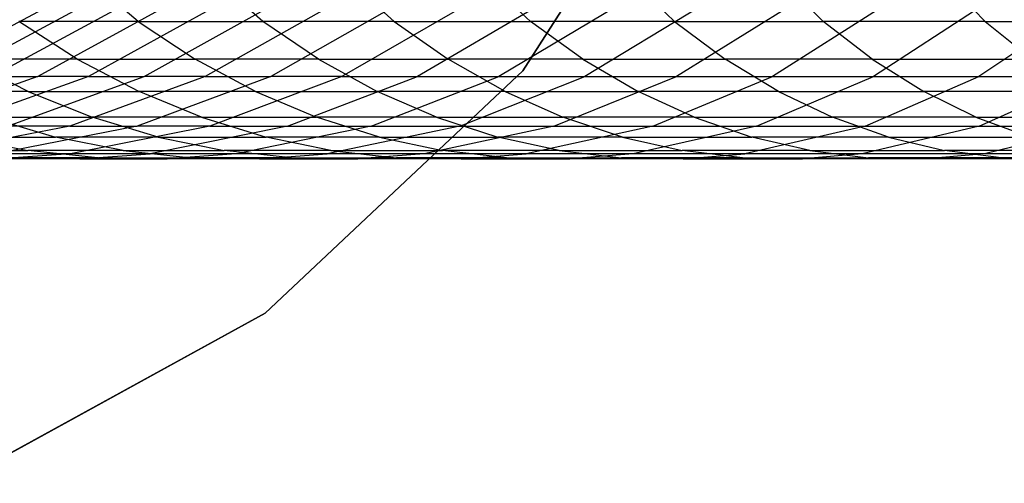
# Model space of a CAD drawing. Extents: x 1 to 115, y -55 to 55.
# Tile 36 of 86: x 57.62 to 61.11, y -4.65 to -3.01. Entities that reach past the tile are written whole.
import ezdxf

# ---------------------------------------------------------------- set-up
doc = ezdxf.new("R2010")
doc.units = 0
doc.header["$LTSCALE"] = 25.4
doc.layers.get('0').update_dxf_attribs({"linetype": 'CONTINUOUS'})

# ---------------------------------------------------------------- blocks, each defined once
blk = doc.blocks.new('NL2500025450_STL')
at = {"color": 0}
for p, q in [((60.0741, -2.1289, 45.6096), (59.4026, -3.1871, 45.6096)), ((59.4026, -3.1871, 43.8096), (60.0741, -2.1289, 43.8096)), ((59.4026, -3.1871, 43.8096), (60.0741, -2.1289, 43.8096)), ((60.0741, -2.1289, 45.6096), (59.4026, -3.1871, 45.6096)), ((58.0391, -3.0114, 19.261), (57.695, -2.7185, 19.0194)), ((58.0391, -3.0114, 19.261), (57.695, -2.7185, 19.0194)), ((58.4814, -3.0114, 18.6553), (58.1465, -2.7185, 18.4011)), ((58.4814, -3.0114, 18.6553), (58.1465, -2.7185, 18.4011)), ((58.9465, -3.0114, 18.0649), (58.6212, -2.7185, 17.7985)), ((58.9465, -3.0114, 18.0649), (58.6212, -2.7185, 17.7985)), ((59.1144, -2.7185, 17.2173), (59.4299, -3.0114, 17.4954)), ((59.1144, -2.7185, 17.2173), (59.4299, -3.0114, 17.4954)), ((59.9398, -3.0114, 16.9373), (59.6346, -2.7185, 16.6477)), ((59.9398, -3.0114, 16.9373), (59.6346, -2.7185, 16.6477)), ((60.1727, -2.7185, 16.1001), (60.4673, -3.0114, 16.4005)), ((60.1727, -2.7185, 16.1001), (60.4673, -3.0114, 16.4005)), ((61.0408, -3.0114, 15.8584), (60.7574, -2.7185, 15.5473)), ((61.0408, -3.0114, 15.8584), (60.7574, -2.7185, 15.5473)), ((57.7198, -2.9581, 30.2663), (57.2575, -3.2061, 30.2012)), ((57.7198, -2.9581, 30.2663), (57.2575, -3.2061, 30.2012)), ((57.3802, -3.2061, 29.4119), (57.8405, -2.9581, 29.4904)), ((57.3802, -3.2061, 29.4119), (57.8405, -2.9581, 29.4904)), ((57.9798, -2.9581, 28.74), (57.5222, -3.2061, 28.6478)), ((57.9798, -2.9581, 28.74), (57.5222, -3.2061, 28.6478)), ((58.1376, -2.9581, 28.0135), (57.683, -3.2061, 27.9074)), ((58.1376, -2.9581, 28.0135), (57.683, -3.2061, 27.9074)), ((58.3136, -2.9581, 27.3097), (57.8625, -3.2061, 27.1892)), ((58.3136, -2.9581, 27.3097), (57.8625, -3.2061, 27.1892)), ((58.0602, -3.2061, 26.4937), (58.5071, -2.9581, 26.6287)), ((58.0602, -3.2061, 26.4937), (58.5071, -2.9581, 26.6287)), ((58.7183, -2.9581, 25.9689), (58.276, -3.2061, 25.8192)), ((58.7183, -2.9581, 25.9689), (58.276, -3.2061, 25.8192)), ((58.9462, -2.9581, 25.331), (58.5093, -3.2061, 25.1665)), ((58.9462, -2.9581, 25.331), (58.5093, -3.2061, 25.1665)), ((59.1917, -2.9581, 24.7114), (58.7607, -3.2061, 24.5319)), ((59.1917, -2.9581, 24.7114), (58.7607, -3.2061, 24.5319)), ((59.4532, -2.9581, 24.1125), (59.0288, -3.2061, 23.9181)), ((59.4532, -2.9581, 24.1125), (59.0288, -3.2061, 23.9181)), ((59.7344, -2.9581, 23.5257), (59.3174, -3.2061, 23.3162)), ((59.7344, -2.9581, 23.5257), (59.3174, -3.2061, 23.3162)), ((60.0316, -2.9581, 22.959), (59.6225, -3.2061, 22.7345)), ((60.0316, -2.9581, 22.959), (59.6225, -3.2061, 22.7345)), ((60.3472, -2.9581, 22.4072), (59.9468, -3.2061, 22.1679)), ((60.3472, -2.9581, 22.4072), (59.9468, -3.2061, 22.1679)), ((60.6786, -2.9581, 21.8745), (60.2873, -3.2061, 21.6207)), ((60.6786, -2.9581, 21.8745), (60.2873, -3.2061, 21.6207)), ((61.0264, -2.9581, 21.3594), (60.6448, -3.2061, 21.0913)), ((61.0264, -2.9581, 21.3594), (60.6448, -3.2061, 21.0913)), ((61.3898, -2.9581, 20.8622), (61.0182, -3.2061, 20.5803)), ((61.3898, -2.9581, 20.8622), (61.0182, -3.2061, 20.5803)), ((57.8227, -3.1446, 20.0221), (57.6157, -3.0114, 19.8878)), ((57.8227, -3.1446, 20.0221), (57.6157, -3.0114, 19.8878)), ((58.0391, -3.0114, 19.261), (57.6157, -3.0114, 19.8878)), ((58.0391, -3.0114, 19.261), (57.6157, -3.0114, 19.8878)), ((58.0391, -3.0114, 19.261), (58.241, -3.1446, 19.4029)), ((58.0391, -3.0114, 19.261), (58.4814, -3.0114, 18.6553)), ((58.0391, -3.0114, 19.261), (58.241, -3.1446, 19.4029)), ((58.0391, -3.0114, 19.261), (58.4814, -3.0114, 18.6553)), ((58.678, -3.1446, 18.8045), (58.4814, -3.0114, 18.6553)), ((58.9465, -3.0114, 18.0649), (58.4814, -3.0114, 18.6553)), ((58.9465, -3.0114, 18.0649), (58.4814, -3.0114, 18.6553)), ((58.678, -3.1446, 18.8045), (58.4814, -3.0114, 18.6553)), ((58.9465, -3.0114, 18.0649), (59.1375, -3.1446, 18.2212)), ((58.9465, -3.0114, 18.0649), (59.4299, -3.0114, 17.4954)), ((58.9465, -3.0114, 18.0649), (59.1375, -3.1446, 18.2212)), ((58.9465, -3.0114, 18.0649), (59.4299, -3.0114, 17.4954)), ((59.6151, -3.1446, 17.6587), (59.4299, -3.0114, 17.4954)), ((59.9398, -3.0114, 16.9373), (59.4299, -3.0114, 17.4954)), ((59.6151, -3.1446, 17.6587), (59.4299, -3.0114, 17.4954)), ((59.9398, -3.0114, 16.9373), (59.4299, -3.0114, 17.4954)), ((59.9398, -3.0114, 16.9373), (60.1189, -3.1446, 17.1073)), ((59.9398, -3.0114, 16.9373), (60.4673, -3.0114, 16.4005)), ((59.9398, -3.0114, 16.9373), (60.1189, -3.1446, 17.1073)), ((59.9398, -3.0114, 16.9373), (60.4673, -3.0114, 16.4005)), ((60.6403, -3.1446, 16.5769), (60.4673, -3.0114, 16.4005)), ((61.0408, -3.0114, 15.8584), (60.4673, -3.0114, 16.4005)), ((60.6403, -3.1446, 16.5769), (60.4673, -3.0114, 16.4005)), ((61.0408, -3.0114, 15.8584), (60.4673, -3.0114, 16.4005)), ((61.0408, -3.0114, 15.8584), (61.2071, -3.1446, 16.0411)), ((61.0408, -3.0114, 15.8584), (61.632, -3.0114, 15.3393)), ((61.0408, -3.0114, 15.8584), (61.2071, -3.1446, 16.0411)), ((61.0408, -3.0114, 15.8584), (61.632, -3.0114, 15.3393)), ((57.6491, -3.2596, 20.7952), (57.4245, -3.1446, 20.661)), ((57.8227, -3.1446, 20.0221), (57.4245, -3.1446, 20.661)), ((57.6491, -3.2596, 20.7952), (57.4245, -3.1446, 20.661)), ((57.8227, -3.1446, 20.0221), (57.4245, -3.1446, 20.661)), ((57.8227, -3.1446, 20.0221), (58.0422, -3.2596, 20.1644)), ((57.8227, -3.1446, 20.0221), (58.241, -3.1446, 19.4029)), ((57.8227, -3.1446, 20.0221), (58.0422, -3.2596, 20.1644)), ((57.8227, -3.1446, 20.0221), (58.241, -3.1446, 19.4029)), ((58.455, -3.2596, 19.5532), (58.241, -3.1446, 19.4029)), ((58.678, -3.1446, 18.8045), (58.241, -3.1446, 19.4029)), ((58.678, -3.1446, 18.8045), (58.241, -3.1446, 19.4029)), ((58.455, -3.2596, 19.5532), (58.241, -3.1446, 19.4029)), ((58.678, -3.1446, 18.8045), (58.8864, -3.2596, 18.9626)), ((58.678, -3.1446, 18.8045), (59.1375, -3.1446, 18.2212)), ((58.678, -3.1446, 18.8045), (58.8864, -3.2596, 18.9626)), ((58.678, -3.1446, 18.8045), (59.1375, -3.1446, 18.2212)), ((59.34, -3.2596, 18.387), (59.1375, -3.1446, 18.2212)), ((59.6151, -3.1446, 17.6587), (59.1375, -3.1446, 18.2212)), ((59.34, -3.2596, 18.387), (59.1375, -3.1446, 18.2212)), ((59.6151, -3.1446, 17.6587), (59.1375, -3.1446, 18.2212)), ((59.6151, -3.1446, 17.6587), (59.8114, -3.2596, 17.8317)), ((59.6151, -3.1446, 17.6587), (60.1189, -3.1446, 17.1073)), ((59.6151, -3.1446, 17.6587), (59.8114, -3.2596, 17.8317)), ((59.6151, -3.1446, 17.6587), (60.1189, -3.1446, 17.1073)), ((60.3088, -3.2596, 17.2875), (60.1189, -3.1446, 17.1073)), ((60.6403, -3.1446, 16.5769), (60.1189, -3.1446, 17.1073)), ((60.3088, -3.2596, 17.2875), (60.1189, -3.1446, 17.1073)), ((60.6403, -3.1446, 16.5769), (60.1189, -3.1446, 17.1073)), ((60.6403, -3.1446, 16.5769), (60.8236, -3.2596, 16.7638)), ((60.6403, -3.1446, 16.5769), (61.2071, -3.1446, 16.0411)), ((60.6403, -3.1446, 16.5769), (60.8236, -3.2596, 16.7638)), ((60.6403, -3.1446, 16.5769), (61.2071, -3.1446, 16.0411)), ((57.683, -3.2061, 27.9074), (57.1898, -3.383, 27.7922)), ((57.683, -3.2061, 27.9074), (57.1898, -3.383, 27.7922)), ((57.8625, -3.2061, 27.1892), (57.3732, -3.383, 27.0585)), ((57.8625, -3.2061, 27.1892), (57.3732, -3.383, 27.0585)), ((57.5222, -3.2061, 28.6478), (57.683, -3.2061, 27.9074)), ((57.5222, -3.2061, 28.6478), (57.683, -3.2061, 27.9074)), ((57.5754, -3.383, 26.3473), (58.0602, -3.2061, 26.4937)), ((57.5754, -3.383, 26.3473), (58.0602, -3.2061, 26.4937)), ((57.8625, -3.2061, 27.1892), (57.683, -3.2061, 27.9074)), ((57.8625, -3.2061, 27.1892), (57.683, -3.2061, 27.9074)), ((58.276, -3.2061, 25.8192), (57.7963, -3.383, 25.6569)), ((58.276, -3.2061, 25.8192), (57.7963, -3.383, 25.6569)), ((57.8625, -3.2061, 27.1892), (58.0602, -3.2061, 26.4937)), ((57.8625, -3.2061, 27.1892), (58.0602, -3.2061, 26.4937)), ((58.5093, -3.2061, 25.1665), (58.0353, -3.383, 24.988)), ((58.5093, -3.2061, 25.1665), (58.0353, -3.383, 24.988)), ((58.276, -3.2061, 25.8192), (58.0602, -3.2061, 26.4937)), ((58.276, -3.2061, 25.8192), (58.0602, -3.2061, 26.4937)), ((58.276, -3.2061, 25.8192), (58.5093, -3.2061, 25.1665)), ((58.276, -3.2061, 25.8192), (58.5093, -3.2061, 25.1665)), ((58.7607, -3.2061, 24.5319), (58.2932, -3.383, 24.3372)), ((58.7607, -3.2061, 24.5319), (58.2932, -3.383, 24.3372)), ((59.4026, -3.1871, 45.6096), (58.4889, -4.0451, 45.6096)), ((58.4889, -4.0451, 43.8096), (59.4026, -3.1871, 43.8096)), ((58.4889, -4.0451, 43.8096), (59.4026, -3.1871, 43.8096)), ((59.4026, -3.1871, 45.6096), (58.4889, -4.0451, 45.6096)), ((58.7607, -3.2061, 24.5319), (58.5093, -3.2061, 25.1665)), ((58.7607, -3.2061, 24.5319), (58.5093, -3.2061, 25.1665)), ((58.5684, -3.383, 23.7071), (59.0288, -3.2061, 23.9181)), ((58.5684, -3.383, 23.7071), (59.0288, -3.2061, 23.9181)), ((58.7607, -3.2061, 24.5319), (59.0288, -3.2061, 23.9181)), ((58.7607, -3.2061, 24.5319), (59.0288, -3.2061, 23.9181)), ((58.865, -3.383, 23.0889), (59.3174, -3.2061, 23.3162)), ((58.865, -3.383, 23.0889), (59.3174, -3.2061, 23.3162)), ((59.0288, -3.2061, 23.9181), (59.3174, -3.2061, 23.3162)), ((59.0288, -3.2061, 23.9181), (59.3174, -3.2061, 23.3162)), ((59.1787, -3.383, 22.4911), (59.6225, -3.2061, 22.7345)), ((59.1787, -3.383, 22.4911), (59.6225, -3.2061, 22.7345)), ((59.3174, -3.2061, 23.3162), (59.6225, -3.2061, 22.7345)), ((59.3174, -3.2061, 23.3162), (59.6225, -3.2061, 22.7345)), ((59.4026, -3.1871, 43.8096), (59.4026, -3.1871, 45.6096)), ((59.4026, -3.1871, 43.8096), (59.4026, -3.1871, 45.6096)), ((59.5123, -3.383, 21.9084), (59.9468, -3.2061, 22.1679)), ((59.5123, -3.383, 21.9084), (59.9468, -3.2061, 22.1679)), ((59.6225, -3.2061, 22.7345), (59.9468, -3.2061, 22.1679)), ((59.6225, -3.2061, 22.7345), (59.9468, -3.2061, 22.1679)), ((59.8628, -3.383, 21.3454), (60.2873, -3.2061, 21.6207)), ((59.8628, -3.383, 21.3454), (60.2873, -3.2061, 21.6207)), ((59.9468, -3.2061, 22.1679), (60.2873, -3.2061, 21.6207)), ((59.9468, -3.2061, 22.1679), (60.2873, -3.2061, 21.6207)), ((60.2308, -3.383, 20.8005), (60.6448, -3.2061, 21.0913)), ((60.2308, -3.383, 20.8005), (60.6448, -3.2061, 21.0913)), ((60.2873, -3.2061, 21.6207), (60.6448, -3.2061, 21.0913)), ((60.2873, -3.2061, 21.6207), (60.6448, -3.2061, 21.0913)), ((60.6151, -3.383, 20.2744), (61.0182, -3.2061, 20.5803)), ((60.6151, -3.383, 20.2744), (61.0182, -3.2061, 20.5803)), ((60.6448, -3.2061, 21.0913), (61.0182, -3.2061, 20.5803)), ((60.6448, -3.2061, 21.0913), (61.0182, -3.2061, 20.5803)), ((61.0182, -3.2061, 20.5803), (61.4111, -3.2061, 20.0824)), ((61.0182, -3.2061, 20.5803), (61.4111, -3.2061, 20.0824)), ((61.0195, -3.383, 19.7619), (61.4111, -3.2061, 20.0824)), ((61.0195, -3.383, 19.7619), (61.4111, -3.2061, 20.0824)), ((57.6491, -3.2596, 20.7952), (57.2755, -3.2596, 21.4468)), ((57.6491, -3.2596, 20.7952), (57.2755, -3.2596, 21.4468)), ((57.6491, -3.2596, 20.7952), (57.8754, -3.3508, 20.9303)), ((57.6491, -3.2596, 20.7952), (58.0422, -3.2596, 20.1644)), ((57.6491, -3.2596, 20.7952), (57.8754, -3.3508, 20.9303)), ((57.6491, -3.2596, 20.7952), (58.0422, -3.2596, 20.1644)), ((58.2633, -3.3508, 20.3078), (58.0422, -3.2596, 20.1644)), ((58.455, -3.2596, 19.5532), (58.0422, -3.2596, 20.1644)), ((58.455, -3.2596, 19.5532), (58.0422, -3.2596, 20.1644)), ((58.2633, -3.3508, 20.3078), (58.0422, -3.2596, 20.1644)), ((58.455, -3.2596, 19.5532), (58.6707, -3.3508, 19.7047)), ((58.455, -3.2596, 19.5532), (58.8864, -3.2596, 18.9626)), ((58.455, -3.2596, 19.5532), (58.6707, -3.3508, 19.7047)), ((58.455, -3.2596, 19.5532), (58.8864, -3.2596, 18.9626)), ((59.0963, -3.3508, 19.1219), (58.8864, -3.2596, 18.9626)), ((59.34, -3.2596, 18.387), (58.8864, -3.2596, 18.9626)), ((59.0963, -3.3508, 19.1219), (58.8864, -3.2596, 18.9626)), ((59.34, -3.2596, 18.387), (58.8864, -3.2596, 18.9626)), ((59.34, -3.2596, 18.387), (59.5439, -3.3508, 18.5539)), ((59.34, -3.2596, 18.387), (59.8114, -3.2596, 17.8317)), ((59.34, -3.2596, 18.387), (59.5439, -3.3508, 18.5539)), ((59.34, -3.2596, 18.387), (59.8114, -3.2596, 17.8317)), ((60.0092, -3.3508, 18.0061), (59.8114, -3.2596, 17.8317)), ((60.3088, -3.2596, 17.2875), (59.8114, -3.2596, 17.8317)), ((60.0092, -3.3508, 18.0061), (59.8114, -3.2596, 17.8317)), ((60.3088, -3.2596, 17.2875), (59.8114, -3.2596, 17.8317)), ((60.3088, -3.2596, 17.2875), (60.5001, -3.3508, 17.469)), ((60.3088, -3.2596, 17.2875), (60.8236, -3.2596, 16.7638)), ((60.3088, -3.2596, 17.2875), (60.5001, -3.3508, 17.469)), ((60.3088, -3.2596, 17.2875), (60.8236, -3.2596, 16.7638)), ((61.0083, -3.3508, 16.9521), (60.8236, -3.2596, 16.7638)), ((61.3834, -3.2596, 16.2347), (60.8236, -3.2596, 16.7638)), ((61.0083, -3.3508, 16.9521), (60.8236, -3.2596, 16.7638)), ((61.3834, -3.2596, 16.2347), (60.8236, -3.2596, 16.7638)), ((57.7963, -3.383, 25.6569), (57.2889, -3.4813, 25.4851)), ((57.7963, -3.383, 25.6569), (57.2889, -3.4813, 25.4851)), ((57.5066, -3.3508, 21.5736), (57.7462, -3.4214, 21.7051)), ((57.5066, -3.3508, 21.5736), (57.8754, -3.3508, 20.9303)), ((57.5066, -3.3508, 21.5736), (57.7462, -3.4214, 21.7051)), ((57.5066, -3.3508, 21.5736), (57.8754, -3.3508, 20.9303)), ((58.0353, -3.383, 24.988), (57.5339, -3.4813, 24.7992)), ((58.0353, -3.383, 24.988), (57.5339, -3.4813, 24.7992)), ((57.7963, -3.383, 25.6569), (57.5754, -3.383, 26.3473)), ((57.7963, -3.383, 25.6569), (57.5754, -3.383, 26.3473)), ((57.7963, -3.383, 25.6569), (58.0353, -3.383, 24.988)), ((57.7963, -3.383, 25.6569), (58.0353, -3.383, 24.988)), ((58.2932, -3.383, 24.3372), (57.7986, -3.4813, 24.1312)), ((58.2932, -3.383, 24.3372), (57.7986, -3.4813, 24.1312)), ((58.11, -3.4214, 21.0705), (57.8754, -3.3508, 20.9303)), ((58.2633, -3.3508, 20.3078), (57.8754, -3.3508, 20.9303)), ((58.2633, -3.3508, 20.3078), (57.8754, -3.3508, 20.9303)), ((58.11, -3.4214, 21.0705), (57.8754, -3.3508, 20.9303)), ((58.2932, -3.383, 24.3372), (58.0353, -3.383, 24.988)), ((58.2932, -3.383, 24.3372), (58.0353, -3.383, 24.988)), ((58.5684, -3.383, 23.7071), (58.0815, -3.4813, 23.484)), ((58.5684, -3.383, 23.7071), (58.0815, -3.4813, 23.484)), ((58.2633, -3.3508, 20.3078), (58.4925, -3.4214, 20.4565)), ((58.2633, -3.3508, 20.3078), (58.6707, -3.3508, 19.7047)), ((58.2633, -3.3508, 20.3078), (58.4925, -3.4214, 20.4565)), ((58.2633, -3.3508, 20.3078), (58.6707, -3.3508, 19.7047)), ((58.2932, -3.383, 24.3372), (58.5684, -3.383, 23.7071)), ((58.2932, -3.383, 24.3372), (58.5684, -3.383, 23.7071)), ((58.865, -3.383, 23.0889), (58.3864, -3.4813, 22.8485)), ((58.865, -3.383, 23.0889), (58.3864, -3.4813, 22.8485)), ((58.5684, -3.383, 23.7071), (58.865, -3.383, 23.0889)), ((58.5684, -3.383, 23.7071), (58.865, -3.383, 23.0889)), ((58.8942, -3.4214, 19.8617), (58.6707, -3.3508, 19.7047)), ((59.0963, -3.3508, 19.1219), (58.6707, -3.3508, 19.7047)), ((58.8942, -3.4214, 19.8617), (58.6707, -3.3508, 19.7047)), ((59.0963, -3.3508, 19.1219), (58.6707, -3.3508, 19.7047)), ((59.1787, -3.383, 22.4911), (58.7094, -3.4813, 22.2335)), ((59.1787, -3.383, 22.4911), (58.7094, -3.4813, 22.2335)), ((58.865, -3.383, 23.0889), (59.1787, -3.383, 22.4911)), ((58.865, -3.383, 23.0889), (59.1787, -3.383, 22.4911)), ((59.5123, -3.383, 21.9084), (59.0528, -3.4813, 21.6338)), ((59.5123, -3.383, 21.9084), (59.0528, -3.4813, 21.6338)), ((59.0963, -3.3508, 19.1219), (59.3139, -3.4214, 19.2871)), ((59.0963, -3.3508, 19.1219), (59.5439, -3.3508, 18.5539)), ((59.0963, -3.3508, 19.1219), (59.3139, -3.4214, 19.2871)), ((59.0963, -3.3508, 19.1219), (59.5439, -3.3508, 18.5539)), ((59.1787, -3.383, 22.4911), (59.5123, -3.383, 21.9084)), ((59.1787, -3.383, 22.4911), (59.5123, -3.383, 21.9084)), ((59.8628, -3.383, 21.3454), (59.4138, -3.4813, 21.0541)), ((59.8628, -3.383, 21.3454), (59.4138, -3.4813, 21.0541)), ((59.5123, -3.383, 21.9084), (59.8628, -3.383, 21.3454)), ((59.5123, -3.383, 21.9084), (59.8628, -3.383, 21.3454)), ((59.7554, -3.4214, 18.727), (59.5439, -3.3508, 18.5539)), ((60.0092, -3.3508, 18.0061), (59.5439, -3.3508, 18.5539)), ((59.7554, -3.4214, 18.727), (59.5439, -3.3508, 18.5539)), ((60.0092, -3.3508, 18.0061), (59.5439, -3.3508, 18.5539)), ((60.2308, -3.383, 20.8005), (59.7928, -3.4813, 20.4929)), ((60.2308, -3.383, 20.8005), (59.7928, -3.4813, 20.4929)), ((59.8628, -3.383, 21.3454), (60.2308, -3.383, 20.8005)), ((59.8628, -3.383, 21.3454), (60.2308, -3.383, 20.8005)), ((60.0092, -3.3508, 18.0061), (60.2142, -3.4214, 18.1868)), ((60.0092, -3.3508, 18.0061), (60.5001, -3.3508, 17.469)), ((60.0092, -3.3508, 18.0061), (60.2142, -3.4214, 18.1868)), ((60.0092, -3.3508, 18.0061), (60.5001, -3.3508, 17.469)), ((60.6151, -3.383, 20.2744), (60.1888, -3.4813, 19.9509)), ((60.6151, -3.383, 20.2744), (60.1888, -3.4813, 19.9509)), ((60.2308, -3.383, 20.8005), (60.6151, -3.383, 20.2744)), ((60.2308, -3.383, 20.8005), (60.6151, -3.383, 20.2744)), ((60.6985, -3.4214, 17.6571), (60.5001, -3.3508, 17.469)), ((61.0083, -3.3508, 16.9521), (60.5001, -3.3508, 17.469)), ((60.6985, -3.4214, 17.6571), (60.5001, -3.3508, 17.469)), ((61.0083, -3.3508, 16.9521), (60.5001, -3.3508, 17.469)), ((61.0195, -3.383, 19.7619), (60.6053, -3.4813, 19.4228)), ((61.0195, -3.383, 19.7619), (60.6053, -3.4813, 19.4228)), ((60.6151, -3.383, 20.2744), (61.0195, -3.383, 19.7619)), ((60.6151, -3.383, 20.2744), (61.0195, -3.383, 19.7619)), ((61.0083, -3.3508, 16.9521), (61.1997, -3.4214, 17.1473)), ((61.0083, -3.3508, 16.9521), (61.561, -3.3508, 16.4297)), ((61.0083, -3.3508, 16.9521), (61.1997, -3.4214, 17.1473)), ((61.0083, -3.3508, 16.9521), (61.561, -3.3508, 16.4297)), ((61.0195, -3.383, 19.7619), (61.44, -3.383, 19.2673)), ((61.0195, -3.383, 19.7619), (61.44, -3.383, 19.2673)), ((61.44, -3.383, 19.2673), (61.0383, -3.4813, 18.9133)), ((61.44, -3.383, 19.2673), (61.0383, -3.4813, 18.9133)), ((57.4045, -3.4214, 22.3552), (57.6485, -3.469, 22.4777)), ((57.4045, -3.4214, 22.3552), (57.7462, -3.4214, 21.7051)), ((57.4045, -3.4214, 22.3552), (57.6485, -3.469, 22.4777)), ((57.4045, -3.4214, 22.3552), (57.7462, -3.4214, 21.7051)), ((57.9855, -3.469, 21.8364), (57.7462, -3.4214, 21.7051)), ((58.11, -3.4214, 21.0705), (57.7462, -3.4214, 21.7051)), ((58.11, -3.4214, 21.0705), (57.7462, -3.4214, 21.7051)), ((57.9855, -3.469, 21.8364), (57.7462, -3.4214, 21.7051)), ((58.11, -3.4214, 21.0705), (58.3442, -3.469, 21.2105)), ((58.11, -3.4214, 21.0705), (58.4925, -3.4214, 20.4565)), ((58.11, -3.4214, 21.0705), (58.3442, -3.469, 21.2105)), ((58.11, -3.4214, 21.0705), (58.4925, -3.4214, 20.4565)), ((58.7214, -3.469, 20.605), (58.4925, -3.4214, 20.4565)), ((58.8942, -3.4214, 19.8617), (58.4925, -3.4214, 20.4565)), ((58.7214, -3.469, 20.605), (58.4925, -3.4214, 20.4565)), ((58.8942, -3.4214, 19.8617), (58.4925, -3.4214, 20.4565)), ((58.8942, -3.4214, 19.8617), (59.1175, -3.469, 20.0186)), ((58.8942, -3.4214, 19.8617), (59.3139, -3.4214, 19.2871)), ((58.8942, -3.4214, 19.8617), (59.1175, -3.469, 20.0186)), ((58.8942, -3.4214, 19.8617), (59.3139, -3.4214, 19.2871)), ((59.5313, -3.469, 19.452), (59.3139, -3.4214, 19.2871)), ((59.7554, -3.4214, 18.727), (59.3139, -3.4214, 19.2871)), ((59.5313, -3.469, 19.452), (59.3139, -3.4214, 19.2871)), ((59.7554, -3.4214, 18.727), (59.3139, -3.4214, 19.2871)), ((59.7554, -3.4214, 18.727), (59.9665, -3.469, 18.8999)), ((59.7554, -3.4214, 18.727), (60.2142, -3.4214, 18.1868)), ((59.7554, -3.4214, 18.727), (59.9665, -3.469, 18.8999)), ((59.7554, -3.4214, 18.727), (60.2142, -3.4214, 18.1868)), ((60.419, -3.469, 18.3673), (60.2142, -3.4214, 18.1868)), ((60.6985, -3.4214, 17.6571), (60.2142, -3.4214, 18.1868)), ((60.419, -3.469, 18.3673), (60.2142, -3.4214, 18.1868)), ((60.6985, -3.4214, 17.6571), (60.2142, -3.4214, 18.1868)), ((60.6985, -3.4214, 17.6571), (60.8965, -3.469, 17.8451)), ((60.6985, -3.4214, 17.6571), (61.1997, -3.4214, 17.1473)), ((60.6985, -3.4214, 17.6571), (60.8965, -3.469, 17.8451)), ((60.6985, -3.4214, 17.6571), (61.1997, -3.4214, 17.1473)), ((57.3305, -3.469, 23.1399), (57.6485, -3.469, 22.4777)), ((57.3305, -3.469, 23.1399), (57.6485, -3.469, 22.4777)), ((57.7986, -3.4813, 24.1312), (57.5339, -3.4813, 24.7992)), ((57.7986, -3.4813, 24.1312), (57.5339, -3.4813, 24.7992)), ((57.7986, -3.4813, 24.1312), (57.5458, -3.4989, 24.0259)), ((57.7986, -3.4813, 24.1312), (57.5458, -3.4989, 24.0259)), ((57.8964, -3.495, 22.6023), (57.6485, -3.469, 22.4777)), ((57.9855, -3.469, 21.8364), (57.6485, -3.469, 22.4777)), ((57.9855, -3.469, 21.8364), (57.6485, -3.469, 22.4777)), ((57.8964, -3.495, 22.6023), (57.6485, -3.469, 22.4777)), ((58.0815, -3.4813, 23.484), (57.7986, -3.4813, 24.1312)), ((58.0815, -3.4813, 23.484), (57.7986, -3.4813, 24.1312)), ((57.8325, -3.4989, 23.3699), (58.0815, -3.4813, 23.484)), ((57.8325, -3.4989, 23.3699), (58.0815, -3.4813, 23.484)), ((57.9855, -3.469, 21.8364), (58.2287, -3.495, 21.9698)), ((57.9855, -3.469, 21.8364), (58.3442, -3.469, 21.2105)), ((57.9855, -3.469, 21.8364), (58.2287, -3.495, 21.9698)), ((57.9855, -3.469, 21.8364), (58.3442, -3.469, 21.2105)), ((58.3864, -3.4813, 22.8485), (58.0815, -3.4813, 23.484)), ((58.3864, -3.4813, 22.8485), (58.0815, -3.4813, 23.484)), ((58.3864, -3.4813, 22.8485), (58.1418, -3.4989, 22.7256)), ((58.3864, -3.4813, 22.8485), (58.1418, -3.4989, 22.7256)), ((58.5822, -3.495, 21.3527), (58.3442, -3.469, 21.2105)), ((58.7214, -3.469, 20.605), (58.3442, -3.469, 21.2105)), ((58.5822, -3.495, 21.3527), (58.3442, -3.469, 21.2105)), ((58.7214, -3.469, 20.605), (58.3442, -3.469, 21.2105)), ((58.7094, -3.4813, 22.2335), (58.3864, -3.4813, 22.8485)), ((58.7094, -3.4813, 22.2335), (58.3864, -3.4813, 22.8485)), ((58.4694, -3.4989, 22.1019), (58.7094, -3.4813, 22.2335)), ((58.4694, -3.4989, 22.1019), (58.7094, -3.4813, 22.2335)), ((59.0528, -3.4813, 21.6338), (58.7094, -3.4813, 22.2335)), ((59.0528, -3.4813, 21.6338), (58.7094, -3.4813, 22.2335)), ((58.7214, -3.469, 20.605), (58.954, -3.495, 20.7559)), ((58.7214, -3.469, 20.605), (59.1175, -3.469, 20.0186)), ((58.7214, -3.469, 20.605), (58.954, -3.495, 20.7559)), ((58.7214, -3.469, 20.605), (59.1175, -3.469, 20.0186)), ((59.0528, -3.4813, 21.6338), (58.8179, -3.4989, 21.4935)), ((59.0528, -3.4813, 21.6338), (58.8179, -3.4989, 21.4935)), ((59.4138, -3.4813, 21.0541), (59.0528, -3.4813, 21.6338)), ((59.4138, -3.4813, 21.0541), (59.0528, -3.4813, 21.6338)), ((59.3443, -3.495, 20.1779), (59.1175, -3.469, 20.0186)), ((59.5313, -3.469, 19.452), (59.1175, -3.469, 20.0186)), ((59.3443, -3.495, 20.1779), (59.1175, -3.469, 20.0186)), ((59.5313, -3.469, 19.452), (59.1175, -3.469, 20.0186)), ((59.1843, -3.4989, 20.9052), (59.4138, -3.4813, 21.0541)), ((59.1843, -3.4989, 20.9052), (59.4138, -3.4813, 21.0541)), ((59.7928, -3.4813, 20.4929), (59.4138, -3.4813, 21.0541)), ((59.7928, -3.4813, 20.4929), (59.4138, -3.4813, 21.0541)), ((59.5313, -3.469, 19.452), (59.7521, -3.495, 19.6196)), ((59.5313, -3.469, 19.452), (59.9665, -3.469, 18.8999)), ((59.5313, -3.469, 19.452), (59.7521, -3.495, 19.6196)), ((59.5313, -3.469, 19.452), (59.9665, -3.469, 18.8999)), ((59.7928, -3.4813, 20.4929), (59.5689, -3.4989, 20.3356)), ((59.7928, -3.4813, 20.4929), (59.5689, -3.4989, 20.3356)), ((60.1888, -3.4813, 19.9509), (59.7928, -3.4813, 20.4929)), ((60.1888, -3.4813, 19.9509), (59.7928, -3.4813, 20.4929)), ((60.1811, -3.495, 19.0755), (59.9665, -3.469, 18.8999)), ((60.419, -3.469, 18.3673), (59.9665, -3.469, 18.8999)), ((60.1811, -3.495, 19.0755), (59.9665, -3.469, 18.8999)), ((60.419, -3.469, 18.3673), (59.9665, -3.469, 18.8999)), ((59.9708, -3.4989, 19.7855), (60.1888, -3.4813, 19.9509)), ((59.9708, -3.4989, 19.7855), (60.1888, -3.4813, 19.9509)), ((60.6053, -3.4813, 19.4228), (60.1888, -3.4813, 19.9509)), ((60.6053, -3.4813, 19.4228), (60.1888, -3.4813, 19.9509)), ((60.6053, -3.4813, 19.4228), (60.3935, -3.4989, 19.2494)), ((60.6053, -3.4813, 19.4228), (60.3935, -3.4989, 19.2494)), ((60.419, -3.469, 18.3673), (60.627, -3.495, 18.5507)), ((60.419, -3.469, 18.3673), (60.8965, -3.469, 17.8451)), ((60.419, -3.469, 18.3673), (60.627, -3.495, 18.5507)), ((60.419, -3.469, 18.3673), (60.8965, -3.469, 17.8451)), ((61.0383, -3.4813, 18.9133), (60.6053, -3.4813, 19.4228)), ((61.0383, -3.4813, 18.9133), (60.6053, -3.4813, 19.4228)), ((61.0383, -3.4813, 18.9133), (60.833, -3.4989, 18.7323)), ((61.0383, -3.4813, 18.9133), (60.833, -3.4989, 18.7323)), ((61.0978, -3.495, 18.036), (60.8965, -3.469, 17.8451)), ((61.391, -3.469, 17.3423), (60.8965, -3.469, 17.8451)), ((61.0978, -3.495, 18.036), (60.8965, -3.469, 17.8451)), ((61.391, -3.469, 17.3423), (60.8965, -3.469, 17.8451)), ((61.4957, -3.4813, 18.4135), (61.0383, -3.4813, 18.9133)), ((61.4957, -3.4813, 18.4135), (61.0383, -3.4813, 18.9133)), ((57.8325, -3.4989, 23.3699), (57.5458, -3.4989, 24.0259)), ((57.8325, -3.4989, 23.3699), (57.5458, -3.4989, 24.0259)), ((57.8964, -3.495, 22.6023), (57.5828, -3.495, 23.2555)), ((57.8964, -3.495, 22.6023), (57.5828, -3.495, 23.2555)), ((57.8325, -3.4989, 23.3699), (58.1418, -3.4989, 22.7256)), ((57.8325, -3.4989, 23.3699), (58.1418, -3.4989, 22.7256)), ((57.8964, -3.495, 22.6023), (58.2287, -3.495, 21.9698)), ((57.8964, -3.495, 22.6023), (58.2287, -3.495, 21.9698)), ((58.4694, -3.4989, 22.1019), (58.1418, -3.4989, 22.7256)), ((58.4694, -3.4989, 22.1019), (58.1418, -3.4989, 22.7256)), ((58.4694, -3.4989, 22.1019), (58.2287, -3.495, 21.9698)), ((58.5822, -3.495, 21.3527), (58.2287, -3.495, 21.9698)), ((58.5822, -3.495, 21.3527), (58.2287, -3.495, 21.9698)), ((58.4694, -3.4989, 22.1019), (58.2287, -3.495, 21.9698)), ((58.4694, -3.4989, 22.1019), (58.8179, -3.4989, 21.4935)), ((58.4694, -3.4989, 22.1019), (58.8179, -3.4989, 21.4935)), ((58.5822, -3.495, 21.3527), (58.954, -3.495, 20.7559)), ((58.5822, -3.495, 21.3527), (58.954, -3.495, 20.7559)), ((59.1843, -3.4989, 20.9052), (58.8179, -3.4989, 21.4935)), ((59.1843, -3.4989, 20.9052), (58.8179, -3.4989, 21.4935)), ((59.3443, -3.495, 20.1779), (58.954, -3.495, 20.7559)), ((59.3443, -3.495, 20.1779), (58.954, -3.495, 20.7559)), ((59.1843, -3.4989, 20.9052), (59.5689, -3.4989, 20.3356)), ((59.1843, -3.4989, 20.9052), (59.5689, -3.4989, 20.3356)), ((59.3443, -3.495, 20.1779), (59.7521, -3.495, 19.6196)), ((59.3443, -3.495, 20.1779), (59.7521, -3.495, 19.6196)), ((59.9708, -3.4989, 19.7855), (59.5689, -3.4989, 20.3356)), ((59.9708, -3.4989, 19.7855), (59.5689, -3.4989, 20.3356)), ((59.9708, -3.4989, 19.7855), (59.7521, -3.495, 19.6196)), ((60.1811, -3.495, 19.0755), (59.7521, -3.495, 19.6196)), ((59.9708, -3.4989, 19.7855), (59.7521, -3.495, 19.6196)), ((60.1811, -3.495, 19.0755), (59.7521, -3.495, 19.6196)), ((59.9708, -3.4989, 19.7855), (60.3935, -3.4989, 19.2494)), ((59.9708, -3.4989, 19.7855), (60.3935, -3.4989, 19.2494)), ((60.1811, -3.495, 19.0755), (60.627, -3.495, 18.5507)), ((60.1811, -3.495, 19.0755), (60.627, -3.495, 18.5507)), ((60.833, -3.4989, 18.7323), (60.3935, -3.4989, 19.2494)), ((60.833, -3.4989, 18.7323), (60.3935, -3.4989, 19.2494)), ((61.0978, -3.495, 18.036), (60.627, -3.495, 18.5507)), ((61.0978, -3.495, 18.036), (60.627, -3.495, 18.5507)), ((61.297, -3.4989, 18.225), (60.833, -3.4989, 18.7323)), ((61.297, -3.4989, 18.225), (60.833, -3.4989, 18.7323)), ((61.5853, -3.495, 17.5404), (61.0978, -3.495, 18.036)), ((61.5853, -3.495, 17.5404), (61.0978, -3.495, 18.036)), ((58.4889, -4.0451, 45.6096), (57.3906, -4.6489, 45.6096)), ((57.3906, -4.6489, 43.8096), (58.4889, -4.0451, 43.8096)), ((57.3906, -4.6489, 43.8096), (58.4889, -4.0451, 43.8096)), ((58.4889, -4.0451, 45.6096), (57.3906, -4.6489, 45.6096)), ((58.4889, -4.0451, 43.8096), (58.4889, -4.0451, 45.6096)), ((58.4889, -4.0451, 43.8096), (58.4889, -4.0451, 45.6096))]:
    blk.add_line(p, q, dxfattribs=at)

msp = doc.modelspace()

# ---------------------------------------------------------------- block references
at = {"color": 0}
msp.add_blockref('NL2500025450_STL', (0, 0, 200), dxfattribs=at)

doc.saveas('drawing.dxf')
